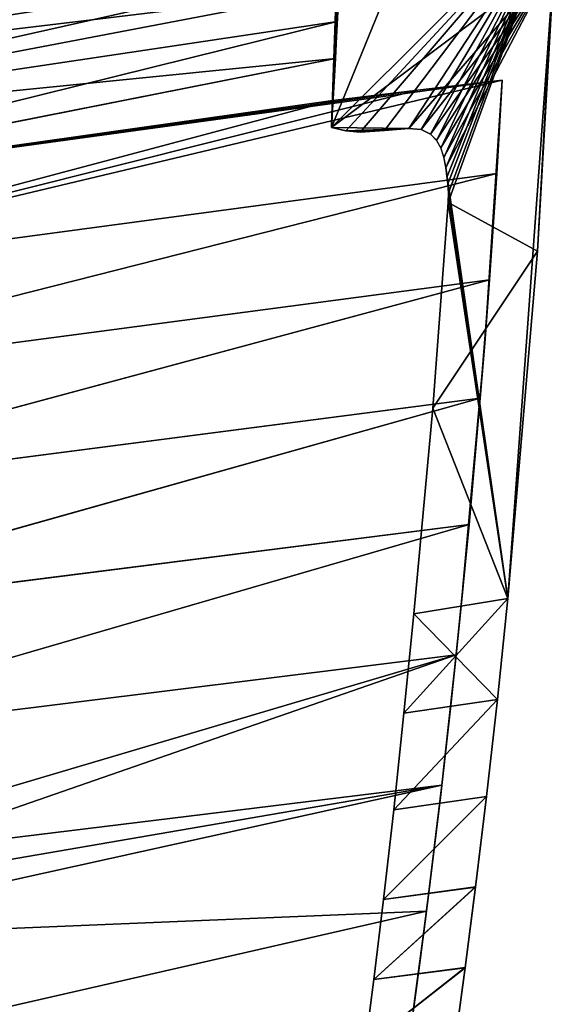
# Model space of a CAD drawing. Header units: millimetres. Extents: x -25 to 79, y -375 to 543.
# Tile 16 of 29: x 61 to 79, y 113 to 146. Entities that reach past the tile are written whole.
import ezdxf

# ---------------------------------------------------------------- set-up
doc = ezdxf.new("R2010")
doc.units = ezdxf.units.MM
doc.header["$LTSCALE"] = 65.185185
for name, color, linetype in [('41', 7, 'CONTINUOUS'), ('42', 7, 'CONTINUOUS'), ('43', 7, 'CONTINUOUS'), ('44', 7, 'CONTINUOUS'), ('45', 7, 'CONTINUOUS'), ('47', 7, 'CONTINUOUS'), ('48', 7, 'CONTINUOUS'), ('49', 7, 'CONTINUOUS')]:
    doc.layers.add(name, color=color, linetype=linetype)

msp = doc.modelspace()

# ---------------------------------------------------------------- linework, layer by layer
at = {"layer": '41', "color": 7, "linetype": 'CONTINUOUS', "true_color": 0xa2afbf}
for points in [[(46.533, 144.877), (46.595, 144.525, 4.136), (71.907, 148.896), (46.533, 144.877)], [(71.907, 148.896), (46.595, 144.525, 4.136), (71.903, 148.798, 2.125), (71.907, 148.896)], [(71.903, 148.798, 2.125), (46.595, 144.525, 4.136), (71.891, 148.506, 4.235), (71.903, 148.798, 2.125)], [(46.595, 144.525, 4.136), (46.779, 143.479, 8.149), (71.891, 148.506, 4.235), (46.595, 144.525, 4.136)], [(71.891, 148.506, 4.235), (46.779, 143.479, 8.149), (71.87, 148.021, 6.312), (71.891, 148.506, 4.235)], [(71.87, 148.021, 6.312), (46.779, 143.479, 8.149), (71.839, 147.347, 8.34), (71.87, 148.021, 6.312)], [(46.779, 143.479, 8.149), (47.08, 141.77, 11.92), (71.839, 147.347, 8.34), (46.779, 143.479, 8.149)], [(71.839, 147.347, 8.34), (47.08, 141.77, 11.92), (71.799, 146.489, 10.302), (71.839, 147.347, 8.34)], [(71.799, 146.489, 10.302), (47.08, 141.77, 11.92), (71.747, 145.451, 12.184), (71.799, 146.489, 10.302)], [(47.08, 141.77, 11.92), (47.49, 139.45, 15.338), (71.747, 145.451, 12.184), (47.08, 141.77, 11.92)], [(71.747, 145.451, 12.184), (47.49, 139.45, 15.338), (71.684, 144.242, 13.969), (71.747, 145.451, 12.184)], [(47.49, 139.45, 15.338), (71.607, 142.87, 15.644), (71.684, 144.242, 13.969), (47.49, 139.45, 15.338)], [(77.153, 143.528, 15.851), (74.383, 143.201, 15.747), (47.995, 136.585, 18.301), (77.153, 143.528, 15.851)], [(76.972, 140.477, 18.623), (77.153, 143.528, 15.851), (47.995, 136.585, 18.301), (76.972, 140.477, 18.623)], [(74.383, 143.201, 15.747), (71.607, 142.87, 15.644), (47.995, 136.585, 18.301), (74.383, 143.201, 15.747)], [(47.995, 136.585, 18.301), (71.607, 142.87, 15.644), (47.49, 139.45, 15.338), (47.995, 136.585, 18.301)], [(48.581, 133.262, 20.721), (76.972, 140.477, 18.623), (47.995, 136.585, 18.301), (48.581, 133.262, 20.721)], [(76.734, 136.983, 20.84), (76.972, 140.477, 18.623), (48.581, 133.262, 20.721), (76.734, 136.983, 20.84)], [(49.23, 129.578, 22.527), (76.734, 136.983, 20.84), (48.581, 133.262, 20.721), (49.23, 129.578, 22.527)], [(76.434, 133.112, 22.457), (76.734, 136.983, 20.84), (49.23, 129.578, 22.527), (76.434, 133.112, 22.457)], [(49.924, 125.643, 23.663), (76.434, 133.112, 22.457), (49.23, 129.578, 22.527), (49.924, 125.643, 23.663)], [(76.068, 128.964, 23.409), (76.434, 133.112, 22.457), (49.924, 125.643, 23.663), (76.068, 128.964, 23.409)], [(50.641, 121.576, 24.096), (76.068, 128.964, 23.409), (49.924, 125.643, 23.663), (50.641, 121.576, 24.096)], [(75.644, 124.692, 23.644), (76.068, 128.964, 23.409), (50.641, 121.576, 24.096), (75.644, 124.692, 23.644)], [(51.36, 117.5, 23.814), (75.644, 124.692, 23.644), (50.641, 121.576, 24.096), (51.36, 117.5, 23.814)], [(51.696, 116.381, 23.603), (75.644, 124.692, 23.644), (51.36, 117.5, 23.814), (51.696, 116.381, 23.603)], [(75.172, 120.427, 23.156), (75.644, 124.692, 23.644), (51.696, 116.381, 23.603), (75.172, 120.427, 23.156)], [(52.291, 115.359, 23.339), (75.172, 120.427, 23.156), (51.696, 116.381, 23.603), (52.291, 115.359, 23.339)], [(74.669, 116.293, 21.954), (75.172, 120.427, 23.156), (52.291, 115.359, 23.339), (74.669, 116.293, 21.954)], [(54.982, 111.794, 21.902), (74.669, 116.293, 21.954), (52.291, 115.359, 23.339), (54.982, 111.794, 21.902)], [(74.16, 112.45, 20.078), (74.669, 116.293, 21.954), (54.982, 111.794, 21.902), (74.16, 112.45, 20.078)]]:
    msp.add_3dface(points, dxfattribs=at)
at = {"layer": '42', "color": 7, "linetype": 'CONTINUOUS', "true_color": 0xa2afbf}
for points in [[(46.533, 144.877), (71.907, 148.896), (71.903, 148.798, -2.125), (46.533, 144.877)], [(46.533, 144.877), (71.903, 148.798, -2.125), (46.595, 144.525, -4.135), (46.533, 144.877)], [(71.903, 148.798, -2.125), (71.891, 148.506, -4.235), (46.595, 144.525, -4.135), (71.903, 148.798, -2.125)], [(71.891, 148.506, -4.235), (71.87, 148.021, -6.312), (46.595, 144.525, -4.135), (71.891, 148.506, -4.235)], [(46.595, 144.525, -4.135), (71.87, 148.021, -6.312), (46.779, 143.479, -8.147), (46.595, 144.525, -4.135)], [(71.87, 148.021, -6.312), (71.839, 147.347, -8.34), (46.779, 143.479, -8.147), (71.87, 148.021, -6.312)], [(71.839, 147.347, -8.34), (71.799, 146.489, -10.302), (46.779, 143.479, -8.147), (71.839, 147.347, -8.34)], [(46.779, 143.479, -8.147), (71.799, 146.489, -10.302), (47.08, 141.771, -11.918), (46.779, 143.479, -8.147)], [(71.799, 146.489, -10.302), (71.747, 145.451, -12.184), (47.08, 141.771, -11.918), (71.799, 146.489, -10.302)], [(71.747, 145.451, -12.184), (71.684, 144.242, -13.969), (47.08, 141.771, -11.918), (71.747, 145.451, -12.184)], [(47.08, 141.771, -11.918), (71.684, 144.242, -13.969), (47.489, 139.452, -15.336), (47.08, 141.771, -11.918)], [(71.684, 144.242, -13.969), (71.607, 142.87, -15.644), (47.489, 139.452, -15.336), (71.684, 144.242, -13.969)], [(47.994, 136.588, -18.299), (47.489, 139.452, -15.336), (77.153, 143.528, -15.851), (47.994, 136.588, -18.299)], [(77.153, 143.528, -15.851), (47.489, 139.452, -15.336), (74.383, 143.201, -15.747), (77.153, 143.528, -15.851)], [(76.972, 140.477, -18.623), (47.994, 136.588, -18.299), (77.153, 143.528, -15.851), (76.972, 140.477, -18.623)], [(47.489, 139.452, -15.336), (71.607, 142.87, -15.644), (74.383, 143.201, -15.747), (47.489, 139.452, -15.336)], [(48.58, 133.266, -20.719), (47.994, 136.588, -18.299), (76.972, 140.477, -18.623), (48.58, 133.266, -20.719)], [(76.734, 136.983, -20.84), (48.58, 133.266, -20.719), (76.972, 140.477, -18.623), (76.734, 136.983, -20.84)], [(49.229, 129.584, -22.524), (48.58, 133.266, -20.719), (76.734, 136.983, -20.84), (49.229, 129.584, -22.524)], [(76.434, 133.112, -22.457), (49.229, 129.584, -22.524), (76.734, 136.983, -20.84), (76.434, 133.112, -22.457)], [(49.923, 125.651, -23.661), (49.229, 129.584, -22.524), (76.434, 133.112, -22.457), (49.923, 125.651, -23.661)], [(76.068, 128.964, -23.409), (49.923, 125.651, -23.661), (76.434, 133.112, -22.457), (76.068, 128.964, -23.409)], [(50.64, 121.583, -24.096), (49.923, 125.651, -23.661), (76.068, 128.964, -23.409), (50.64, 121.583, -24.096)], [(75.644, 124.692, -23.644), (50.64, 121.583, -24.096), (76.068, 128.964, -23.409), (75.644, 124.692, -23.644)], [(51.36, 117.5, -23.814), (50.64, 121.583, -24.096), (75.644, 124.692, -23.644), (51.36, 117.5, -23.814)], [(75.172, 120.427, -23.156), (51.36, 117.5, -23.814), (75.644, 124.692, -23.644), (75.172, 120.427, -23.156)], [(51.697, 116.378, -23.602), (51.36, 117.5, -23.814), (75.172, 120.427, -23.156), (51.697, 116.378, -23.602)], [(52.291, 115.359, -23.339), (51.697, 116.378, -23.602), (75.172, 120.427, -23.156), (52.291, 115.359, -23.339)], [(74.669, 116.293, -21.954), (52.291, 115.359, -23.339), (75.172, 120.427, -23.156), (74.669, 116.293, -21.954)], [(54.983, 111.793, -21.901), (52.291, 115.359, -23.339), (74.669, 116.293, -21.954), (54.983, 111.793, -21.901)], [(74.16, 112.45, -20.078), (54.983, 111.793, -21.901), (74.669, 116.293, -21.954), (74.16, 112.45, -20.078)]]:
    msp.add_3dface(points, dxfattribs=at)
at = {"layer": '43', "color": 7, "linetype": 'CONTINUOUS', "true_color": 0xa2afbf}
for points in [[(77.153, 143.528, 15.851), (76.734, 136.983, 20.84), (76.578, 134.906, 16.219), (77.153, 143.528, 15.851)], [(76.972, 140.477, -18.623), (77.153, 143.528, -15.851), (76.578, 134.906, -16.219), (76.972, 140.477, -18.623)], [(77.153, 143.528, 15.851), (76.972, 140.477, 18.623), (76.734, 136.983, 20.84), (77.153, 143.528, 15.851)], [(76.734, 136.983, -20.84), (76.972, 140.477, -18.623), (76.578, 134.906, -16.219), (76.734, 136.983, -20.84)], [(76.734, 136.983, 20.84), (76.434, 133.112, 22.457), (76.578, 134.906, 16.219), (76.734, 136.983, 20.84)], [(76.434, 133.112, -22.457), (76.734, 136.983, -20.84), (76.578, 134.906, -16.219), (76.434, 133.112, -22.457)], [(76.578, 134.906, 16.219), (76.068, 128.964, 23.409), (75.809, 126.299, 16.584), (76.578, 134.906, 16.219)], [(75.809, 126.299, -16.584), (76.434, 133.112, -22.457), (76.578, 134.906, -16.219), (75.809, 126.299, -16.584)], [(76.434, 133.112, 22.457), (76.068, 128.964, 23.409), (76.578, 134.906, 16.219), (76.434, 133.112, 22.457)], [(76.068, 128.964, -23.409), (76.434, 133.112, -22.457), (75.809, 126.299, -16.584), (76.068, 128.964, -23.409)], [(76.068, 128.964, 23.409), (75.644, 124.692, 23.644), (75.809, 126.299, 16.584), (76.068, 128.964, 23.409)], [(75.644, 124.692, -23.644), (76.068, 128.964, -23.409), (75.809, 126.299, -16.584), (75.644, 124.692, -23.644)], [(75.478, 123.142, -16.432), (75.644, 124.692, -23.644), (75.809, 126.299, -16.584), (75.478, 123.142, -16.432)], [(75.809, 126.299, 16.584), (75.644, 124.692, 23.644), (75.479, 123.146, 16.432), (75.809, 126.299, 16.584)], [(75.644, 124.692, 23.644), (75.172, 120.427, 23.156), (75.479, 123.146, 16.432), (75.644, 124.692, 23.644)], [(75.172, 120.427, -23.156), (75.644, 124.692, -23.644), (75.478, 123.142, -16.432), (75.172, 120.427, -23.156)], [(75.136, 120.117, -15.739), (75.172, 120.427, -23.156), (75.478, 123.142, -16.432), (75.136, 120.117, -15.739)], [(75.479, 123.146, 16.432), (75.172, 120.427, 23.156), (75.137, 120.121, 15.74), (75.479, 123.146, 16.432)], [(75.172, 120.427, 23.156), (74.669, 116.293, 21.954), (75.137, 120.121, 15.74), (75.172, 120.427, 23.156)], [(74.669, 116.293, -21.954), (75.172, 120.427, -23.156), (74.791, 117.259, -14.524), (74.669, 116.293, -21.954)], [(74.791, 117.259, -14.524), (75.172, 120.427, -23.156), (75.136, 120.117, -15.739), (74.791, 117.259, -14.524)], [(75.137, 120.121, 15.74), (74.669, 116.293, 21.954), (74.791, 117.26, 14.524), (75.137, 120.121, 15.74)], [(74.791, 117.26, 14.524), (74.669, 116.293, 21.954), (74.461, 114.687, 12.832), (74.791, 117.26, 14.524)], [(74.461, 114.688, -12.833), (74.669, 116.293, -21.954), (74.791, 117.259, -14.524), (74.461, 114.688, -12.833)], [(74.669, 116.293, 21.954), (74.16, 112.45, 20.078), (74.461, 114.687, 12.832), (74.669, 116.293, 21.954)], [(74.16, 112.45, -20.078), (74.669, 116.293, -21.954), (74.166, 112.492, -10.751), (74.16, 112.45, -20.078)], [(74.166, 112.492, -10.751), (74.669, 116.293, -21.954), (74.461, 114.688, -12.833), (74.166, 112.492, -10.751)], [(74.461, 114.687, 12.832), (74.16, 112.45, 20.078), (74.166, 112.49, 10.749), (74.461, 114.687, 12.832)]]:
    msp.add_3dface(points, dxfattribs=at)
at = {"layer": '44', "color": 7, "linetype": 'CONTINUOUS', "true_color": 0xe0f2ff}
for points in [[(78.306, 137.929, 15.999), (78.851, 147.45, -15.593), (78.931, 149.341, 15.511), (78.306, 137.929, 15.999)], [(77.341, 126.541, -16.484), (78.851, 147.45, -15.593), (77.341, 126.541, 16.484), (77.341, 126.541, -16.484)], [(77.341, 126.541, 16.484), (78.851, 147.45, -15.593), (78.306, 137.929, 15.999), (77.341, 126.541, 16.484)], [(76.996, 123.227, -16.308), (77.341, 126.541, -16.484), (76.996, 123.225, 16.308), (76.996, 123.227, -16.308)], [(76.996, 123.225, 16.308), (77.341, 126.541, -16.484), (77.341, 126.541, 16.484), (76.996, 123.225, 16.308)], [(76.638, 120.048, 15.526), (76.639, 120.054, -15.528), (76.996, 123.225, 16.308), (76.638, 120.048, 15.526)], [(76.639, 120.054, -15.528), (76.996, 123.227, -16.308), (76.996, 123.225, 16.308), (76.639, 120.054, -15.528)], [(76.28, 117.079, 14.17), (76.281, 117.089, -14.175), (76.638, 120.048, 15.526), (76.28, 117.079, 14.17)], [(76.281, 117.089, -14.175), (76.639, 120.054, -15.528), (76.638, 120.048, 15.526), (76.281, 117.089, -14.175)], [(75.941, 114.438, 12.289), (75.943, 114.449, -12.299), (76.28, 117.079, 14.17), (75.941, 114.438, 12.289)], [(75.943, 114.449, -12.299), (76.281, 117.089, -14.175), (76.28, 117.079, 14.17), (75.943, 114.449, -12.299)], [(75.646, 112.244, 9.993), (75.647, 112.255, -10.007), (75.941, 114.438, 12.289), (75.646, 112.244, 9.993)], [(75.647, 112.255, -10.007), (75.943, 114.449, -12.299), (75.941, 114.438, 12.289), (75.647, 112.255, -10.007)]]:
    msp.add_3dface(points, dxfattribs=at)
at = {"layer": '45', "color": 7, "linetype": 'CONTINUOUS', "true_color": 0xe0f2ff}
for points in [[(71.554, 141.976, 15.528), (72.217, 160.673, 14.729), (71.56, 142.07, 15.033), (71.554, 141.976, 15.528)], [(71.554, 141.976, -15.528), (71.684, 144.244, -11.893), (72.217, 160.673, -14.729), (71.554, 141.976, -15.528)], [(71.56, 142.07, 15.033), (72.217, 160.673, 14.729), (71.57, 142.245, 14.56), (71.56, 142.07, 15.033)], [(71.57, 142.245, 14.56), (72.217, 160.673, 14.729), (71.7, 144.546, 11.407), (71.57, 142.245, 14.56)], [(71.754, 145.579, -9.489), (72.217, 160.673, 14.729), (71.684, 144.244, -11.893), (71.754, 145.579, -9.489)], [(71.684, 144.244, -11.893), (72.217, 160.673, 14.729), (72.217, 160.673, -14.729), (71.684, 144.244, -11.893)], [(71.7, 144.546, 11.407), (72.217, 160.673, 14.729), (71.774, 145.979, 8.6), (71.7, 144.546, 11.407)], [(71.57, 142.245, -14.56), (71.684, 144.244, -11.893), (71.554, 141.976, -15.528), (71.57, 142.245, -14.56)], [(71.56, 142.075, -15.018), (71.57, 142.245, -14.56), (71.554, 141.976, -15.528), (71.56, 142.075, -15.018)]]:
    msp.add_3dface(points, dxfattribs=at)
at = {"layer": '47', "color": 7, "linetype": 'CONTINUOUS', "true_color": 0xe0f2ff}
for points in [[(78.931, 149.341, 15.511), (79.218, 160.767, 15.021), (71.554, 141.976, 15.528), (78.931, 149.341, 15.511)], [(79.218, 160.767, 15.021), (72.217, 160.673, 14.729), (71.554, 141.976, 15.528), (79.218, 160.767, 15.021)], [(78.931, 149.341, 15.511), (71.554, 141.976, 15.528), (72.033, 141.874, 15.553), (78.931, 149.341, 15.511)], [(72.501, 141.827, 15.575), (78.931, 149.341, 15.511), (72.033, 141.874, 15.553), (72.501, 141.827, 15.575)], [(73.299, 141.888, 15.607), (78.931, 149.341, 15.511), (72.501, 141.827, 15.575), (73.299, 141.888, 15.607)], [(74.096, 141.948, 15.638), (78.931, 149.341, 15.511), (73.299, 141.888, 15.607), (74.096, 141.948, 15.638)], [(74.499, 141.91, 15.657), (78.931, 149.341, 15.511), (74.096, 141.948, 15.638), (74.499, 141.91, 15.657)], [(74.805, 141.762, 15.677), (78.931, 149.341, 15.511), (74.499, 141.91, 15.657), (74.805, 141.762, 15.677)], [(75.003, 141.559, 15.694), (78.931, 149.341, 15.511), (74.805, 141.762, 15.677), (75.003, 141.559, 15.694)], [(75.141, 141.304, 15.712), (78.931, 149.341, 15.511), (75.003, 141.559, 15.694), (75.141, 141.304, 15.712)], [(75.24, 140.985, 15.73), (78.931, 149.341, 15.511), (75.141, 141.304, 15.712), (75.24, 140.985, 15.73)], [(75.304, 140.658, 15.748), (78.931, 149.341, 15.511), (75.24, 140.985, 15.73), (75.304, 140.658, 15.748)], [(75.343, 140.38, 15.762), (78.931, 149.341, 15.511), (75.304, 140.658, 15.748), (75.343, 140.38, 15.762)], [(75.371, 140.138, 15.774), (78.931, 149.341, 15.511), (75.343, 140.38, 15.762), (75.371, 140.138, 15.774)], [(75.391, 139.836, 15.789), (78.931, 149.341, 15.511), (75.371, 140.138, 15.774), (75.391, 139.836, 15.789)], [(78.306, 137.929, 15.999), (78.931, 149.341, 15.511), (75.384, 139.522, 15.803), (78.306, 137.929, 15.999)], [(75.384, 139.522, 15.803), (78.931, 149.341, 15.511), (75.391, 139.836, 15.789), (75.384, 139.522, 15.803)], [(74.877, 132.775, 16.09), (78.306, 137.929, 15.999), (75.384, 139.522, 15.803), (74.877, 132.775, 16.09)], [(77.341, 126.541, 16.484), (78.306, 137.929, 15.999), (74.877, 132.775, 16.09), (77.341, 126.541, 16.484)], [(74.252, 126.039, 16.375), (77.341, 126.541, 16.484), (74.877, 132.775, 16.09), (74.252, 126.039, 16.375)]]:
    msp.add_3dface(points, dxfattribs=at)
at = {"layer": '48', "color": 7, "linetype": 'CONTINUOUS', "true_color": 0xe0f2ff}
for points in [[(78.851, 147.45, -15.593), (71.554, 141.976, -15.528), (72.217, 160.673, -14.729), (78.851, 147.45, -15.593)], [(71.554, 141.976, -15.528), (78.851, 147.45, -15.593), (74.096, 141.948, -15.638), (71.554, 141.976, -15.528)], [(74.096, 141.948, -15.638), (78.851, 147.45, -15.593), (74.496, 141.911, -15.657), (74.096, 141.948, -15.638)], [(74.496, 141.911, -15.657), (78.851, 147.45, -15.593), (74.8, 141.766, -15.676), (74.496, 141.911, -15.657)], [(74.8, 141.766, -15.676), (78.851, 147.45, -15.593), (74.998, 141.565, -15.694), (74.8, 141.766, -15.676)], [(74.998, 141.565, -15.694), (78.851, 147.45, -15.593), (75.136, 141.315, -15.711), (74.998, 141.565, -15.694)], [(75.136, 141.315, -15.711), (78.851, 147.45, -15.593), (75.235, 141.006, -15.729), (75.136, 141.315, -15.711)], [(75.235, 141.006, -15.729), (78.851, 147.45, -15.593), (75.301, 140.673, -15.747), (75.235, 141.006, -15.729)], [(78.851, 147.45, -15.593), (77.341, 126.541, -16.484), (75.301, 140.673, -15.747), (78.851, 147.45, -15.593)], [(72.037, 141.873, -15.553), (71.554, 141.976, -15.528), (74.096, 141.948, -15.638), (72.037, 141.873, -15.553)], [(73.299, 141.888, -15.607), (72.037, 141.873, -15.553), (74.096, 141.948, -15.638), (73.299, 141.888, -15.607)], [(72.501, 141.827, -15.575), (72.037, 141.873, -15.553), (73.299, 141.888, -15.607), (72.501, 141.827, -15.575)], [(75.301, 140.673, -15.747), (77.341, 126.541, -16.484), (75.342, 140.382, -15.762), (75.301, 140.673, -15.747)], [(75.342, 140.382, -15.762), (77.341, 126.541, -16.484), (75.371, 140.138, -15.774), (75.342, 140.382, -15.762)], [(75.371, 140.138, -15.774), (77.341, 126.541, -16.484), (75.391, 139.836, -15.789), (75.371, 140.138, -15.774)], [(75.391, 139.836, -15.789), (77.341, 126.541, -16.484), (75.384, 139.522, -15.803), (75.391, 139.836, -15.789)], [(75.384, 139.522, -15.803), (77.341, 126.541, -16.484), (74.877, 132.775, -16.09), (75.384, 139.522, -15.803)], [(74.877, 132.775, -16.09), (77.341, 126.541, -16.484), (74.252, 126.039, -16.375), (74.877, 132.775, -16.09)]]:
    msp.add_3dface(points, dxfattribs=at)
at = {"layer": '49', "color": 7, "linetype": 'CONTINUOUS', "true_color": 0xe0f2ff}
for points in [[(76.996, 123.225, 16.308), (77.341, 126.541, 16.484), (73.932, 122.783, 16.207), (76.996, 123.225, 16.308)], [(77.341, 126.541, 16.484), (74.252, 126.039, 16.375), (73.932, 122.783, 16.207), (77.341, 126.541, 16.484)], [(77.341, 126.541, -16.484), (76.996, 123.227, -16.308), (74.252, 126.039, -16.375), (77.341, 126.541, -16.484)], [(74.252, 126.039, -16.375), (76.996, 123.227, -16.308), (73.932, 122.784, -16.207), (74.252, 126.039, -16.375)], [(76.996, 123.227, -16.308), (76.639, 120.054, -15.528), (73.595, 119.618, -15.435), (76.996, 123.227, -16.308)], [(73.932, 122.784, -16.207), (76.996, 123.227, -16.308), (73.595, 119.618, -15.435), (73.932, 122.784, -16.207)], [(76.638, 120.048, 15.526), (76.996, 123.225, 16.308), (73.595, 119.618, 15.435), (76.638, 120.048, 15.526)], [(73.595, 119.618, 15.435), (76.996, 123.225, 16.308), (73.932, 122.783, 16.207), (73.595, 119.618, 15.435)], [(76.639, 120.054, -15.528), (76.281, 117.089, -14.175), (73.259, 116.67, -14.091), (76.639, 120.054, -15.528)], [(73.595, 119.618, -15.435), (76.639, 120.054, -15.528), (73.259, 116.67, -14.091), (73.595, 119.618, -15.435)], [(76.28, 117.079, 14.17), (76.638, 120.048, 15.526), (73.259, 116.67, 14.091), (76.28, 117.079, 14.17)], [(73.259, 116.67, 14.091), (76.638, 120.048, 15.526), (73.595, 119.618, 15.435), (73.259, 116.67, 14.091)], [(76.281, 117.089, -14.175), (75.943, 114.449, -12.299), (72.943, 114.054, -12.236), (76.281, 117.089, -14.175)], [(73.259, 116.67, -14.091), (76.281, 117.089, -14.175), (72.943, 114.054, -12.236), (73.259, 116.67, -14.091)], [(75.941, 114.438, 12.289), (76.28, 117.079, 14.17), (72.943, 114.055, 12.237), (75.941, 114.438, 12.289)], [(72.943, 114.055, 12.237), (76.28, 117.079, 14.17), (73.259, 116.67, 14.091), (72.943, 114.055, 12.237)], [(75.943, 114.449, -12.299), (75.647, 112.255, -10.007), (72.665, 111.866, -9.955), (75.943, 114.449, -12.299)], [(72.943, 114.054, -12.236), (75.943, 114.449, -12.299), (72.665, 111.866, -9.955), (72.943, 114.054, -12.236)], [(75.646, 112.244, 9.993), (75.941, 114.438, 12.289), (72.665, 111.866, 9.955), (75.646, 112.244, 9.993)], [(72.665, 111.866, 9.955), (75.941, 114.438, 12.289), (72.943, 114.055, 12.237), (72.665, 111.866, 9.955)]]:
    msp.add_3dface(points, dxfattribs=at)

doc.saveas('drawing.dxf')
